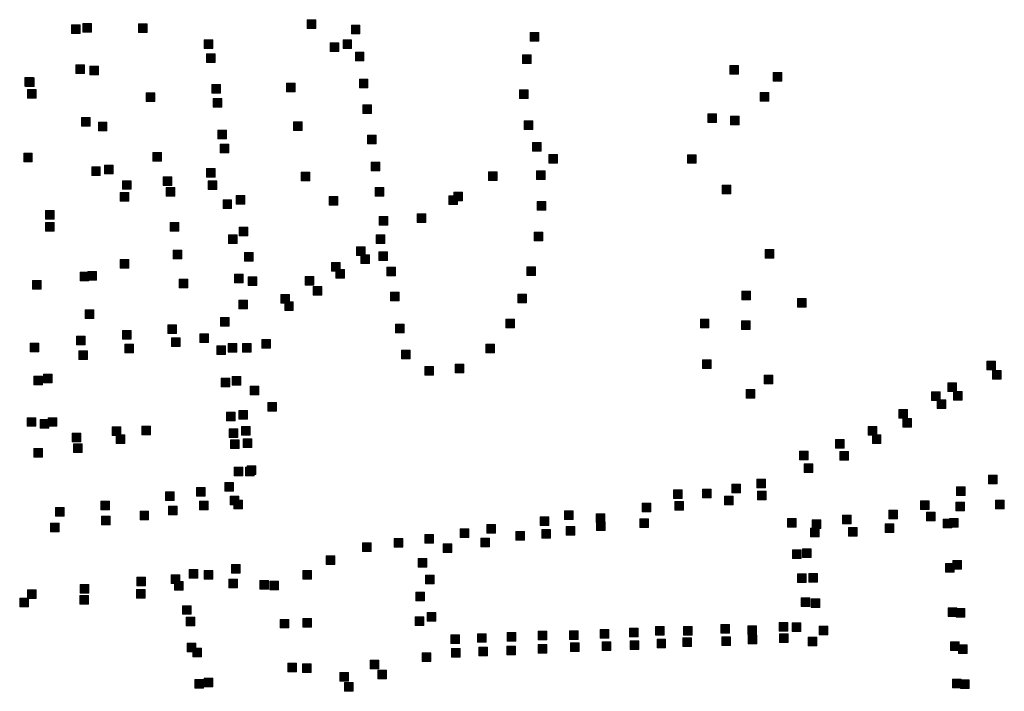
# Model space of a CAD drawing. Extents: x 97504 to 106860, y 464309 to 471560.
# Tile 29 of 53: x 103206 to 103661, y 468646 to 468957. Entities that reach past the tile are written whole.
import ezdxf

# ---------------------------------------------------------------- set-up
doc = ezdxf.new("R2010")
doc.units = 0
doc.layers.add('140 KOLKEN', color=44, linetype='Continuous', lineweight=20, true_color=0xc04000)

msp = doc.modelspace()

# ---------------------------------------------------------------- hatches: boundary and pattern name
at = {"layer": '140 KOLKEN', "true_color": 0xc04000}
for points in [[(103339.09, 468952.66), (103339.09, 468956.66), (103343.09, 468956.66), (103343.09, 468952.66)], [(103230.19, 468950.22), (103230.19, 468954.22), (103234.19, 468954.22), (103234.19, 468950.22)], [(103235.39, 468950.94), (103235.39, 468954.94), (103239.39, 468954.94), (103239.39, 468950.94)], [(103261.06, 468950.68), (103261.06, 468954.68), (103265.06, 468954.68), (103265.06, 468950.68)], [(103359.46, 468950.09), (103359.46, 468954.09), (103363.46, 468954.09), (103363.46, 468950.09)], [(103291.51, 468943.35), (103291.51, 468947.35), (103295.51, 468947.35), (103295.51, 468943.35)], [(103355.61, 468943.3), (103355.61, 468947.3), (103359.61, 468947.3), (103359.61, 468943.3)], [(103442.07, 468946.67), (103442.07, 468950.67), (103446.07, 468950.67), (103446.07, 468946.67)], [(103349.74, 468942.01), (103349.74, 468946.01), (103353.74, 468946.01), (103353.74, 468942.01)], [(103361.31, 468937.72), (103361.31, 468941.72), (103365.31, 468941.72), (103365.31, 468937.72)], [(103292.53, 468936.88), (103292.53, 468940.88), (103296.53, 468940.88), (103296.53, 468936.88)], [(103438.48, 468936.36), (103438.48, 468940.36), (103442.48, 468940.36), (103442.48, 468936.36)], [(103232.12, 468931.84), (103232.12, 468935.84), (103236.12, 468935.84), (103236.12, 468931.84)], [(103238.6, 468931.21), (103238.6, 468935.21), (103242.6, 468935.21), (103242.6, 468931.21)], [(103534.3, 468931.57), (103534.3, 468935.57), (103538.3, 468935.57), (103538.3, 468931.57)], [(103208.6, 468925.94), (103208.6, 468929.94), (103212.6, 468929.94), (103212.6, 468925.94)], [(103208.94, 468925.81), (103208.94, 468929.81), (103212.94, 468929.81), (103212.94, 468925.81)], [(103363.16, 468925.13), (103363.16, 468929.13), (103367.16, 468929.13), (103367.16, 468925.13)], [(103554.35, 468928.2), (103554.35, 468932.2), (103558.35, 468932.2), (103558.35, 468928.2)], [(103209.88, 468920.49), (103209.88, 468924.49), (103213.88, 468924.49), (103213.88, 468920.49)], [(103294.98, 468922.72), (103294.98, 468926.72), (103298.98, 468926.72), (103298.98, 468922.72)], [(103329.46, 468923.33), (103329.46, 468927.33), (103333.46, 468927.33), (103333.46, 468923.33)], [(103437.21, 468920.24), (103437.21, 468924.24), (103441.21, 468924.24), (103441.21, 468920.24)], [(103264.71, 468918.81), (103264.71, 468922.81), (103268.71, 468922.81), (103268.71, 468918.81)], [(103295.6, 468916.27), (103295.6, 468920.27), (103299.6, 468920.27), (103299.6, 468916.27)], [(103548.4, 468919.06), (103548.4, 468923.06), (103552.4, 468923.06), (103552.4, 468919.06)], [(103364.75, 468913.32), (103364.75, 468917.32), (103368.75, 468917.32), (103368.75, 468913.32)], [(103234.73, 468907.55), (103234.73, 468911.55), (103238.73, 468911.55), (103238.73, 468907.55)], [(103439.39, 468905.98), (103439.39, 468909.98), (103443.39, 468909.98), (103443.39, 468905.98)], [(103524.17, 468909.14), (103524.17, 468913.14), (103528.17, 468913.14), (103528.17, 468909.14)], [(103534.7, 468908.14), (103534.7, 468912.14), (103538.7, 468912.14), (103538.7, 468908.14)], [(103242.57, 468905.36), (103242.57, 468909.36), (103246.57, 468909.36), (103246.57, 468905.36)], [(103297.84, 468901.66), (103297.84, 468905.66), (103301.84, 468905.66), (103301.84, 468901.66)], [(103332.79, 468905.47), (103332.79, 468909.47), (103336.79, 468909.47), (103336.79, 468905.47)], [(103366.93, 468899.39), (103366.93, 468903.39), (103370.93, 468903.39), (103370.93, 468899.39)], [(103298.8, 468895.2), (103298.8, 468899.2), (103302.8, 468899.2), (103302.8, 468895.2)], [(103443.18, 468895.92), (103443.18, 468899.92), (103447.18, 468899.92), (103447.18, 468895.92)], [(103208.07, 468891.03), (103208.07, 468895.03), (103212.07, 468895.03), (103212.07, 468891.03)], [(103267.76, 468891.34), (103267.76, 468895.34), (103271.76, 468895.34), (103271.76, 468891.34)], [(103450.75, 468890.47), (103450.75, 468894.47), (103454.75, 468894.47), (103454.75, 468890.47)], [(103514.82, 468890.32), (103514.82, 468894.32), (103518.82, 468894.32), (103518.82, 468890.32)], [(103239.49, 468884.69), (103239.49, 468888.69), (103243.49, 468888.69), (103243.49, 468884.69)], [(103245.37, 468885.52), (103245.37, 468889.52), (103249.37, 468889.52), (103249.37, 468885.52)], [(103292.53, 468883.92), (103292.53, 468887.92), (103296.53, 468887.92), (103296.53, 468883.92)], [(103368.57, 468886.8), (103368.57, 468890.8), (103372.57, 468890.8), (103372.57, 468886.8)], [(103272.46, 468880.01), (103272.46, 468884.01), (103276.46, 468884.01), (103276.46, 468880.01)], [(103336.32, 468882.21), (103336.32, 468886.21), (103340.32, 468886.21), (103340.32, 468882.21)], [(103422.91, 468882.42), (103422.91, 468886.42), (103426.91, 468886.42), (103426.91, 468882.42)], [(103445.03, 468882.78), (103445.03, 468886.78), (103449.03, 468886.78), (103449.03, 468882.78)], [(103253.77, 468878.31), (103253.77, 468882.31), (103257.77, 468882.31), (103257.77, 468878.31)], [(103273.91, 468875.1), (103273.91, 468879.1), (103277.91, 468879.1), (103277.91, 468875.1)], [(103293.36, 468878.23), (103293.36, 468882.23), (103297.36, 468882.23), (103297.36, 468878.23)], [(103370.44, 468875.21), (103370.44, 468879.21), (103374.44, 468879.21), (103374.44, 468875.21)], [(103530.85, 468876.21), (103530.85, 468880.21), (103534.85, 468880.21), (103534.85, 468876.21)], [(103252.69, 468872.87), (103252.69, 468876.87), (103256.69, 468876.87), (103256.69, 468872.87)], [(103300.17, 468869.48), (103300.17, 468873.48), (103304.17, 468873.48), (103304.17, 468869.48)], [(103306.27, 468871.42), (103306.27, 468875.42), (103310.27, 468875.42), (103310.27, 468871.42)], [(103349.19, 468871), (103349.19, 468875), (103353.19, 468875), (103353.19, 468871)], [(103404.57, 468871.26), (103404.57, 468875.26), (103408.57, 468875.26), (103408.57, 468871.26)], [(103406.82, 468872.99), (103406.82, 468876.99), (103410.82, 468876.99), (103410.82, 468872.99)], [(103445.36, 468868.64), (103445.36, 468872.64), (103449.36, 468872.64), (103449.36, 468868.64)], [(103218.15, 468864.56), (103218.15, 468868.56), (103222.15, 468868.56), (103222.15, 468864.56)], [(103372.35, 468861.72), (103372.35, 468865.72), (103376.35, 468865.72), (103376.35, 468861.72)], [(103389.86, 468862.92), (103389.86, 468866.92), (103393.86, 468866.92), (103393.86, 468862.92)], [(103218.15, 468858.93), (103218.15, 468862.93), (103222.15, 468862.93), (103222.15, 468858.93)], [(103275.7, 468858.99), (103275.7, 468862.99), (103279.7, 468862.99), (103279.7, 468858.99)], [(103307.69, 468856.83), (103307.69, 468860.83), (103311.69, 468860.83), (103311.69, 468856.83)], [(103302.67, 468853.32), (103302.67, 468857.32), (103306.67, 468857.32), (103306.67, 468853.32)], [(103370.89, 468853.28), (103370.89, 468857.28), (103374.89, 468857.28), (103374.89, 468853.28)], [(103443.91, 468854.52), (103443.91, 468858.52), (103447.91, 468858.52), (103447.91, 468854.52)], [(103361.81, 468847.7), (103361.81, 468851.7), (103365.81, 468851.7), (103365.81, 468847.7)], [(103277.14, 468846.19), (103277.14, 468850.19), (103281.14, 468850.19), (103281.14, 468846.19)], [(103310.17, 468845.12), (103310.17, 468849.12), (103314.17, 468849.12), (103314.17, 468845.12)], [(103363.89, 468844.01), (103363.89, 468848.01), (103367.89, 468848.01), (103367.89, 468844.01)], [(103372.11, 468845.37), (103372.11, 468849.37), (103376.11, 468849.37), (103376.11, 468845.37)], [(103550.68, 468846.45), (103550.68, 468850.45), (103554.68, 468850.45), (103554.68, 468846.45)], [(103252.61, 468841.94), (103252.61, 468845.94), (103256.61, 468845.94), (103256.61, 468841.94)], [(103350.25, 468840.48), (103350.25, 468844.48), (103354.25, 468844.48), (103354.25, 468840.48)], [(103375.86, 468838.32), (103375.86, 468842.32), (103379.86, 468842.32), (103379.86, 468838.32)], [(103440.54, 468838.54), (103440.54, 468842.54), (103444.54, 468842.54), (103444.54, 468838.54)], [(103234.13, 468836.1), (103234.13, 468840.1), (103238.13, 468840.1), (103238.13, 468836.1)], [(103237.65, 468836.3), (103237.65, 468840.3), (103241.65, 468840.3), (103241.65, 468836.3)], [(103305.49, 468835.16), (103305.49, 468839.16), (103309.49, 468839.16), (103309.49, 468835.16)], [(103311.83, 468833.87), (103311.83, 468837.87), (103315.83, 468837.87), (103315.83, 468833.87)], [(103338.15, 468834.04), (103338.15, 468838.04), (103342.15, 468838.04), (103342.15, 468834.04)], [(103352.27, 468837.23), (103352.27, 468841.23), (103356.27, 468841.23), (103356.27, 468837.23)], [(103212.12, 468832.16), (103212.12, 468836.16), (103216.12, 468836.16), (103216.12, 468832.16)], [(103279.97, 468832.75), (103279.97, 468836.75), (103283.97, 468836.75), (103283.97, 468832.75)], [(103341.89, 468829.37), (103341.89, 468833.37), (103345.89, 468833.37), (103345.89, 468829.37)], [(103326.85, 468825.7), (103326.85, 468829.7), (103330.85, 468829.7), (103330.85, 468825.7)], [(103377.59, 468826.84), (103377.59, 468830.84), (103381.59, 468830.84), (103381.59, 468826.84)], [(103436.37, 468825.9), (103436.37, 468829.9), (103440.37, 468829.9), (103440.37, 468825.9)], [(103539.84, 468827.27), (103539.84, 468831.27), (103543.84, 468831.27), (103543.84, 468827.27)], [(103565.56, 468823.93), (103565.56, 468827.93), (103569.56, 468827.93), (103569.56, 468823.93)], [(103307.41, 468823.12), (103307.41, 468827.12), (103311.41, 468827.12), (103311.41, 468823.12)], [(103328.66, 468822.34), (103328.66, 468826.34), (103332.66, 468826.34), (103332.66, 468822.34)], [(103236.48, 468818.7), (103236.48, 468822.7), (103240.48, 468822.7), (103240.48, 468818.7)], [(103298.99, 468815.09), (103298.99, 468819.09), (103302.99, 468819.09), (103302.99, 468815.09)], [(103274.68, 468811.67), (103274.68, 468815.67), (103278.68, 468815.67), (103278.68, 468811.67)], [(103379.9, 468812.02), (103379.9, 468816.02), (103383.9, 468816.02), (103383.9, 468812.02)], [(103430.78, 468814.38), (103430.78, 468818.38), (103434.78, 468818.38), (103434.78, 468814.38)], [(103520.71, 468814.39), (103520.71, 468818.39), (103524.71, 468818.39), (103524.71, 468814.39)], [(103539.7, 468813.58), (103539.7, 468817.58), (103543.7, 468817.58), (103543.7, 468813.58)], [(103232.45, 468806.43), (103232.45, 468810.43), (103236.45, 468810.43), (103236.45, 468806.43)], [(103253.74, 468809.1), (103253.74, 468813.1), (103257.74, 468813.1), (103257.74, 468809.1)], [(103276.4, 468805.75), (103276.4, 468809.75), (103280.4, 468809.75), (103280.4, 468805.75)], [(103289.47, 468807.51), (103289.47, 468811.51), (103293.47, 468811.51), (103293.47, 468807.51)], [(103211.02, 468803.32), (103211.02, 468807.32), (103215.02, 468807.32), (103215.02, 468803.32)], [(103254.76, 468802.86), (103254.76, 468806.86), (103258.76, 468806.86), (103258.76, 468802.86)], [(103297.35, 468802.08), (103297.35, 468806.08), (103301.35, 468806.08), (103301.35, 468802.08)], [(103302.62, 468803.14), (103302.62, 468807.14), (103306.62, 468807.14), (103306.62, 468803.14)], [(103309.25, 468803.07), (103309.25, 468807.07), (103313.25, 468807.07), (103313.25, 468803.07)], [(103318.09, 468804.98), (103318.09, 468808.98), (103322.09, 468808.98), (103322.09, 468804.98)], [(103421.57, 468802.79), (103421.57, 468806.79), (103425.57, 468806.79), (103425.57, 468802.79)], [(103233.54, 468799.75), (103233.54, 468803.75), (103237.54, 468803.75), (103237.54, 468799.75)], [(103382.57, 468800.08), (103382.57, 468804.08), (103386.57, 468804.08), (103386.57, 468800.08)], [(103393.43, 468792.52), (103393.43, 468796.52), (103397.43, 468796.52), (103397.43, 468792.52)], [(103407.46, 468793.59), (103407.46, 468797.59), (103411.46, 468797.59), (103411.46, 468793.59)], [(103521.76, 468795.54), (103521.76, 468799.54), (103525.76, 468799.54), (103525.76, 468795.54)], [(103653.03, 468794.94), (103653.03, 468798.94), (103657.03, 468798.94), (103657.03, 468794.94)], [(103212.77, 468787.95), (103212.77, 468791.95), (103216.77, 468791.95), (103216.77, 468787.95)], [(103217.29, 468788.9), (103217.29, 468792.9), (103221.29, 468792.9), (103221.29, 468788.9)], [(103304.38, 468787.88), (103304.38, 468791.88), (103308.38, 468791.88), (103308.38, 468787.88)], [(103550.26, 468788.44), (103550.26, 468792.44), (103554.26, 468792.44), (103554.26, 468788.44)], [(103655.72, 468790.57), (103655.72, 468794.57), (103659.72, 468794.57), (103659.72, 468790.57)], [(103299.38, 468787.04), (103299.38, 468791.04), (103303.38, 468791.04), (103303.38, 468787.04)], [(103312.74, 468783.45), (103312.74, 468787.45), (103316.74, 468787.45), (103316.74, 468783.45)], [(103635.09, 468785), (103635.09, 468789), (103639.09, 468789), (103639.09, 468785)], [(103541.85, 468781.79), (103541.85, 468785.79), (103545.85, 468785.79), (103545.85, 468781.79)], [(103627.45, 468780.74), (103627.45, 468784.74), (103631.45, 468784.74), (103631.45, 468780.74)], [(103637.64, 468780.97), (103637.64, 468784.97), (103641.64, 468784.97), (103641.64, 468780.97)], [(103320.93, 468775.91), (103320.93, 468779.91), (103324.93, 468779.91), (103324.93, 468775.91)], [(103630.08, 468777.15), (103630.08, 468781.15), (103634.08, 468781.15), (103634.08, 468777.15)], [(103301.81, 468771.33), (103301.81, 468775.33), (103305.81, 468775.33), (103305.81, 468771.33)], [(103307.43, 468772.16), (103307.43, 468776.16), (103311.43, 468776.16), (103311.43, 468772.16)], [(103612.47, 468772.66), (103612.47, 468776.66), (103616.47, 468776.66), (103616.47, 468772.66)], [(103209.68, 468768.85), (103209.68, 468772.85), (103213.68, 468772.85), (103213.68, 468768.85)], [(103215.64, 468768), (103215.64, 468772), (103219.64, 468772), (103219.64, 468768)], [(103219.34, 468768.85), (103219.34, 468772.85), (103223.34, 468772.85), (103223.34, 468768.85)], [(103262.64, 468764.95), (103262.64, 468768.95), (103266.64, 468768.95), (103266.64, 468764.95)], [(103308.65, 468764.8), (103308.65, 468768.8), (103312.65, 468768.8), (103312.65, 468764.8)], [(103598.24, 468764.8), (103598.24, 468768.8), (103602.24, 468768.8), (103602.24, 468764.8)], [(103614.34, 468768.52), (103614.34, 468772.52), (103618.34, 468772.52), (103618.34, 468768.52)], [(103230.48, 468761.72), (103230.48, 468765.72), (103234.48, 468765.72), (103234.48, 468761.72)], [(103248.9, 468764.65), (103248.9, 468768.65), (103252.9, 468768.65), (103252.9, 468764.65)], [(103250.77, 468760.96), (103250.77, 468764.96), (103254.77, 468764.96), (103254.77, 468760.96)], [(103302.96, 468763.75), (103302.96, 468767.75), (103306.96, 468767.75), (103306.96, 468763.75)], [(103600.18, 468760.88), (103600.18, 468764.88), (103604.18, 468764.88), (103604.18, 468760.88)], [(103231.11, 468756.82), (103231.11, 468760.82), (103235.11, 468760.82), (103235.11, 468756.82)], [(103303.66, 468758.62), (103303.66, 468762.62), (103307.66, 468762.62), (103307.66, 468758.62)], [(103309.48, 468759.12), (103309.48, 468763.12), (103313.48, 468763.12), (103313.48, 468759.12)], [(103583.13, 468758.83), (103583.13, 468762.83), (103587.13, 468762.83), (103587.13, 468758.83)], [(103212.7, 468754.57), (103212.7, 468758.57), (103216.7, 468758.57), (103216.7, 468754.57)], [(103566.46, 468753.44), (103566.46, 468757.44), (103570.46, 468757.44), (103570.46, 468753.44)], [(103585.13, 468753.25), (103585.13, 468757.25), (103589.13, 468757.25), (103589.13, 468753.25)], [(103311.33, 468746.64), (103311.33, 468750.64), (103315.33, 468750.64), (103315.33, 468746.64)], [(103568.66, 468747.52), (103568.66, 468751.52), (103572.66, 468751.52), (103572.66, 468747.52)], [(103305.31, 468745.92), (103305.31, 468749.92), (103309.31, 468749.92), (103309.31, 468745.92)], [(103310.53, 468746.05), (103310.53, 468750.05), (103314.53, 468750.05), (103314.53, 468746.05)], [(103653.85, 468742.3), (103653.85, 468746.3), (103657.85, 468746.3), (103657.85, 468742.3)], [(103300.99, 468738.84), (103300.99, 468742.84), (103304.99, 468742.84), (103304.99, 468738.84)], [(103535.27, 468738.19), (103535.27, 468742.19), (103539.27, 468742.19), (103539.27, 468738.19)], [(103546.78, 468740.52), (103546.78, 468744.52), (103550.78, 468744.52), (103550.78, 468740.52)], [(103273.67, 468734.57), (103273.67, 468738.57), (103277.67, 468738.57), (103277.67, 468734.57)], [(103287.91, 468736.65), (103287.91, 468740.65), (103291.91, 468740.65), (103291.91, 468736.65)], [(103508.38, 468735.46), (103508.38, 468739.46), (103512.38, 468739.46), (103512.38, 468735.46)], [(103521.78, 468735.77), (103521.78, 468739.77), (103525.78, 468739.77), (103525.78, 468735.77)], [(103547.06, 468734.95), (103547.06, 468738.95), (103551.06, 468738.95), (103551.06, 468734.95)], [(103639.1, 468736.89), (103639.1, 468740.89), (103643.1, 468740.89), (103643.1, 468736.89)], [(103243.68, 468730.32), (103243.68, 468734.32), (103247.68, 468734.32), (103247.68, 468730.32)], [(103289.35, 468730.29), (103289.35, 468734.29), (103293.35, 468734.29), (103293.35, 468730.29)], [(103303.46, 468732.59), (103303.46, 468736.59), (103307.46, 468736.59), (103307.46, 468732.59)], [(103305.23, 468730.72), (103305.23, 468734.72), (103309.23, 468734.72), (103309.23, 468730.72)], [(103493.82, 468729.38), (103493.82, 468733.38), (103497.82, 468733.38), (103497.82, 468729.38)], [(103509, 468730.12), (103509, 468734.12), (103513, 468734.12), (103513, 468730.12)], [(103531.86, 468732.66), (103531.86, 468736.66), (103535.86, 468736.66), (103535.86, 468732.66)], [(103622.42, 468730.5), (103622.42, 468734.5), (103626.42, 468734.5), (103626.42, 468730.5)], [(103638.82, 468729.88), (103638.82, 468733.88), (103642.82, 468733.88), (103642.82, 468729.88)], [(103657.15, 468730.69), (103657.15, 468734.69), (103661.15, 468734.69), (103661.15, 468730.69)], [(103222.8, 468727.42), (103222.8, 468731.42), (103226.8, 468731.42), (103226.8, 468727.42)], [(103261.82, 468725.68), (103261.82, 468729.68), (103265.82, 468729.68), (103265.82, 468725.68)], [(103275.04, 468727.99), (103275.04, 468731.99), (103279.04, 468731.99), (103279.04, 468727.99)], [(103457.89, 468725.86), (103457.89, 468729.86), (103461.89, 468729.86), (103461.89, 468725.86)], [(103472.57, 468724.38), (103472.57, 468728.38), (103476.57, 468728.38), (103476.57, 468724.38)], [(103607.82, 468726.2), (103607.82, 468730.2), (103611.82, 468730.2), (103611.82, 468726.2)], [(103625.24, 468725.24), (103625.24, 468729.24), (103629.24, 468729.24), (103629.24, 468725.24)], [(103220.54, 468720.1), (103220.54, 468724.1), (103224.54, 468724.1), (103224.54, 468720.1)], [(103244.02, 468723.42), (103244.02, 468727.42), (103248.02, 468727.42), (103248.02, 468723.42)], [(103422, 468719.56), (103422, 468723.56), (103426, 468723.56), (103426, 468719.56)], [(103446.72, 468723.09), (103446.72, 468727.09), (103450.72, 468727.09), (103450.72, 468723.09)], [(103472.74, 468720.81), (103472.74, 468724.81), (103476.74, 468724.81), (103476.74, 468720.81)], [(103492.72, 468722.16), (103492.72, 468726.16), (103496.72, 468726.16), (103496.72, 468722.16)], [(103561.01, 468722.23), (103561.01, 468726.23), (103565.01, 468726.23), (103565.01, 468722.23)], [(103572.43, 468721.67), (103572.43, 468725.67), (103576.43, 468725.67), (103576.43, 468721.67)], [(103586.46, 468723.75), (103586.46, 468727.75), (103590.46, 468727.75), (103590.46, 468723.75)], [(103606.18, 468719.87), (103606.18, 468723.87), (103610.18, 468723.87), (103610.18, 468719.87)], [(103632.93, 468722.04), (103632.93, 468726.04), (103636.93, 468726.04), (103636.93, 468722.04)], [(103635.87, 468722.24), (103635.87, 468726.24), (103639.87, 468726.24), (103639.87, 468722.24)], [(103393.38, 468714.85), (103393.38, 468718.85), (103397.38, 468718.85), (103397.38, 468714.85)], [(103409.74, 468717.46), (103409.74, 468721.46), (103413.74, 468721.46), (103413.74, 468717.46)], [(103435.51, 468716.3), (103435.51, 468720.3), (103439.51, 468720.3), (103439.51, 468716.3)], [(103447.55, 468717.18), (103447.55, 468721.18), (103451.55, 468721.18), (103451.55, 468717.18)], [(103458.7, 468718.62), (103458.7, 468722.62), (103462.7, 468722.62), (103462.7, 468718.62)], [(103571.56, 468717.78), (103571.56, 468721.78), (103575.56, 468721.78), (103575.56, 468717.78)], [(103589.21, 468718.05), (103589.21, 468722.05), (103593.21, 468722.05), (103593.21, 468718.05)], [(103364.58, 468711.1), (103364.58, 468715.1), (103368.58, 468715.1), (103368.58, 468711.1)], [(103379.26, 468713.02), (103379.26, 468717.02), (103383.26, 468717.02), (103383.26, 468713.02)], [(103401.88, 468710.53), (103401.88, 468714.53), (103405.88, 468714.53), (103405.88, 468710.53)], [(103419.27, 468713.25), (103419.27, 468717.25), (103423.27, 468717.25), (103423.27, 468713.25)], [(103563.33, 468707.85), (103563.33, 468711.85), (103567.33, 468711.85), (103567.33, 468707.85)], [(103567.98, 468708.25), (103567.98, 468712.25), (103571.98, 468712.25), (103571.98, 468708.25)], [(103347.77, 468705.03), (103347.77, 468709.03), (103351.77, 468709.03), (103351.77, 468705.03)], [(103390.32, 468703.76), (103390.32, 468707.76), (103394.32, 468707.76), (103394.32, 468703.76)], [(103633.95, 468701.56), (103633.95, 468705.56), (103637.95, 468705.56), (103637.95, 468701.56)], [(103637.31, 468702.86), (103637.31, 468706.86), (103641.31, 468706.86), (103641.31, 468702.86)], [(103284.58, 468698.74), (103284.58, 468702.74), (103288.58, 468702.74), (103288.58, 468698.74)], [(103291.48, 468698.33), (103291.48, 468702.33), (103295.48, 468702.33), (103295.48, 468698.33)], [(103304.17, 468701), (103304.17, 468705), (103308.17, 468705), (103308.17, 468701)], [(103337.08, 468698.3), (103337.08, 468702.3), (103341.08, 468702.3), (103341.08, 468698.3)], [(103565.67, 468696.7), (103565.67, 468700.7), (103569.67, 468700.7), (103569.67, 468696.7)], [(103570.87, 468696.87), (103570.87, 468700.87), (103574.87, 468700.87), (103574.87, 468696.87)], [(103260.41, 468695.21), (103260.41, 468699.21), (103264.41, 468699.21), (103264.41, 468695.21)], [(103276.28, 468696.26), (103276.28, 468700.26), (103280.28, 468700.26), (103280.28, 468696.26)], [(103277.69, 468693.24), (103277.69, 468697.24), (103281.69, 468697.24), (103281.69, 468693.24)], [(103302.86, 468694.32), (103302.86, 468698.32), (103306.86, 468698.32), (103306.86, 468694.32)], [(103317.22, 468693.57), (103317.22, 468697.57), (103321.22, 468697.57), (103321.22, 468693.57)], [(103321.85, 468693.34), (103321.85, 468697.34), (103325.85, 468697.34), (103325.85, 468693.34)], [(103393.73, 468696.04), (103393.73, 468700.04), (103397.73, 468700.04), (103397.73, 468696.04)], [(103209.86, 468689.28), (103209.86, 468693.28), (103213.86, 468693.28), (103213.86, 468689.28)], [(103234.19, 468691.81), (103234.19, 468695.81), (103238.19, 468695.81), (103238.19, 468691.81)], [(103260.21, 468689.42), (103260.21, 468693.42), (103264.21, 468693.42), (103264.21, 468689.42)], [(103389.21, 468688.3), (103389.21, 468692.3), (103393.21, 468692.3), (103393.21, 468688.3)], [(103206.23, 468685.42), (103206.23, 468689.42), (103210.23, 468689.42), (103210.23, 468685.42)], [(103234.01, 468686.67), (103234.01, 468690.67), (103238.01, 468690.67), (103238.01, 468686.67)], [(103567.27, 468685.67), (103567.27, 468689.67), (103571.27, 468689.67), (103571.27, 468685.67)], [(103571.98, 468685.18), (103571.98, 468689.18), (103575.98, 468689.18), (103575.98, 468685.18)], [(103281.42, 468682.02), (103281.42, 468686.02), (103285.42, 468686.02), (103285.42, 468682.02)], [(103394.44, 468678.79), (103394.44, 468682.79), (103398.44, 468682.79), (103398.44, 468678.79)], [(103635.24, 468681.07), (103635.24, 468685.07), (103639.24, 468685.07), (103639.24, 468681.07)], [(103638.93, 468680.7), (103638.93, 468684.7), (103642.93, 468684.7), (103642.93, 468680.7)], [(103283.12, 468676.72), (103283.12, 468680.72), (103287.12, 468680.72), (103287.12, 468676.72)], [(103326.52, 468675.71), (103326.52, 468679.71), (103330.52, 468679.71), (103330.52, 468675.71)], [(103337.12, 468676.16), (103337.12, 468680.16), (103341.12, 468680.16), (103341.12, 468676.16)], [(103389.02, 468676.84), (103389.02, 468680.84), (103393.02, 468680.84), (103393.02, 468676.84)], [(103557.17, 468674.2), (103557.17, 468678.2), (103561.17, 468678.2), (103561.17, 468674.2)], [(103563.08, 468674.04), (103563.08, 468678.04), (103567.08, 468678.04), (103567.08, 468674.04)], [(103431.4, 468669.61), (103431.4, 468673.61), (103435.4, 468673.61), (103435.4, 468669.61)], [(103445.83, 468670.24), (103445.83, 468674.24), (103449.83, 468674.24), (103449.83, 468670.24)], [(103460.19, 468670.43), (103460.19, 468674.43), (103464.19, 468674.43), (103464.19, 468670.43)], [(103474.48, 468670.95), (103474.48, 468674.95), (103478.48, 468674.95), (103478.48, 468670.95)], [(103487.96, 468671.7), (103487.96, 468675.7), (103491.96, 468675.7), (103491.96, 468671.7)], [(103500.06, 468672.46), (103500.06, 468676.46), (103504.06, 468676.46), (103504.06, 468672.46)], [(103512.98, 468672.44), (103512.98, 468676.44), (103516.98, 468676.44), (103516.98, 468672.44)], [(103530.15, 468673.26), (103530.15, 468677.26), (103534.15, 468677.26), (103534.15, 468673.26)], [(103542.59, 468672.69), (103542.59, 468676.69), (103546.59, 468676.69), (103546.59, 468672.69)], [(103575.68, 468672.57), (103575.68, 468676.57), (103579.68, 468676.57), (103579.68, 468672.57)], [(103405.48, 468668.55), (103405.48, 468672.55), (103409.48, 468672.55), (103409.48, 468668.55)], [(103417.79, 468669.09), (103417.79, 468673.09), (103421.79, 468673.09), (103421.79, 468669.09)], [(103460.68, 468664.86), (103460.68, 468668.86), (103464.68, 468668.86), (103464.68, 468664.86)], [(103475.31, 468665.37), (103475.31, 468669.37), (103479.31, 468669.37), (103479.31, 468665.37)], [(103488.24, 468665.8), (103488.24, 468669.8), (103492.24, 468669.8), (103492.24, 468665.8)], [(103500.69, 468666.56), (103500.69, 468670.56), (103504.69, 468670.56), (103504.69, 468666.56)], [(103512.65, 468667.1), (103512.65, 468671.1), (103516.65, 468671.1), (103516.65, 468667.1)], [(103530.57, 468667.58), (103530.57, 468671.58), (103534.57, 468671.58), (103534.57, 468667.58)], [(103542.88, 468668.34), (103542.88, 468672.34), (103546.88, 468672.34), (103546.88, 468668.34)], [(103557.32, 468668.97), (103557.32, 468672.97), (103561.32, 468672.97), (103561.32, 468668.97)], [(103570.5, 468667.5), (103570.5, 468671.5), (103574.5, 468671.5), (103574.5, 468667.5)], [(103636.24, 468665.26), (103636.24, 468669.26), (103640.24, 468669.26), (103640.24, 468665.26)], [(103283.61, 468664.67), (103283.61, 468668.67), (103287.61, 468668.67), (103287.61, 468664.67)], [(103286.18, 468662.45), (103286.18, 468666.45), (103290.18, 468666.45), (103290.18, 468662.45)], [(103392.19, 468660.23), (103392.19, 468664.23), (103396.19, 468664.23), (103396.19, 468660.23)], [(103405.68, 468662.2), (103405.68, 468666.2), (103409.68, 468666.2), (103409.68, 468662.2)], [(103418.4, 468662.85), (103418.4, 468666.85), (103422.4, 468666.85), (103422.4, 468662.85)], [(103431.26, 468663.38), (103431.26, 468667.38), (103435.26, 468667.38), (103435.26, 468663.38)], [(103445.76, 468664.12), (103445.76, 468668.12), (103449.76, 468668.12), (103449.76, 468664.12)], [(103639.99, 468664), (103639.99, 468668), (103643.99, 468668), (103643.99, 468664)], [(103368.16, 468656.92), (103368.16, 468660.92), (103372.16, 468660.92), (103372.16, 468656.92)], [(103330.14, 468655.42), (103330.14, 468659.42), (103334.14, 468659.42), (103334.14, 468655.42)], [(103336.97, 468655.13), (103336.97, 468659.13), (103340.97, 468659.13), (103340.97, 468655.13)], [(103354.09, 468651.17), (103354.09, 468655.17), (103358.09, 468655.17), (103358.09, 468651.17)], [(103371.74, 468652.21), (103371.74, 468656.21), (103375.74, 468656.21), (103375.74, 468652.21)], [(103287.09, 468647.98), (103287.09, 468651.98), (103291.09, 468651.98), (103291.09, 468647.98)], [(103291.44, 468648.59), (103291.44, 468652.59), (103295.44, 468652.59), (103295.44, 468648.59)], [(103637.29, 468648.12), (103637.29, 468652.12), (103641.29, 468652.12), (103641.29, 468648.12)], [(103640.84, 468647.74), (103640.84, 468651.74), (103644.84, 468651.74), (103644.84, 468647.74)], [(103356.3, 468646.47), (103356.3, 468650.47), (103360.3, 468650.47), (103360.3, 468646.47)]]:
    msp.add_hatch(color=44, dxfattribs=at).paths.add_polyline_path(points)

# ---------------------------------------------------------------- linework, layer by layer
at = {"layer": '140 KOLKEN', "color": 11, "true_color": 0xff8080}
for points in [[(103339.09, 468952.66), (103339.09, 468956.66), (103343.09, 468956.66), (103343.09, 468952.66)], [(103230.19, 468950.22), (103230.19, 468954.22), (103234.19, 468954.22), (103234.19, 468950.22)], [(103235.39, 468950.94), (103235.39, 468954.94), (103239.39, 468954.94), (103239.39, 468950.94)], [(103261.06, 468950.68), (103261.06, 468954.68), (103265.06, 468954.68), (103265.06, 468950.68)], [(103359.46, 468950.09), (103359.46, 468954.09), (103363.46, 468954.09), (103363.46, 468950.09)], [(103291.51, 468943.35), (103291.51, 468947.35), (103295.51, 468947.35), (103295.51, 468943.35)], [(103355.61, 468943.3), (103355.61, 468947.3), (103359.61, 468947.3), (103359.61, 468943.3)], [(103442.07, 468946.67), (103442.07, 468950.67), (103446.07, 468950.67), (103446.07, 468946.67)], [(103349.74, 468942.01), (103349.74, 468946.01), (103353.74, 468946.01), (103353.74, 468942.01)], [(103361.31, 468937.72), (103361.31, 468941.72), (103365.31, 468941.72), (103365.31, 468937.72)], [(103292.53, 468936.88), (103292.53, 468940.88), (103296.53, 468940.88), (103296.53, 468936.88)], [(103438.48, 468936.36), (103438.48, 468940.36), (103442.48, 468940.36), (103442.48, 468936.36)], [(103232.12, 468931.84), (103232.12, 468935.84), (103236.12, 468935.84), (103236.12, 468931.84)], [(103238.6, 468931.21), (103238.6, 468935.21), (103242.6, 468935.21), (103242.6, 468931.21)], [(103534.3, 468931.57), (103534.3, 468935.57), (103538.3, 468935.57), (103538.3, 468931.57)], [(103208.6, 468925.94), (103208.6, 468929.94), (103212.6, 468929.94), (103212.6, 468925.94)], [(103208.94, 468925.81), (103208.94, 468929.81), (103212.94, 468929.81), (103212.94, 468925.81)], [(103363.16, 468925.13), (103363.16, 468929.13), (103367.16, 468929.13), (103367.16, 468925.13)], [(103554.35, 468928.2), (103554.35, 468932.2), (103558.35, 468932.2), (103558.35, 468928.2)], [(103209.88, 468920.49), (103209.88, 468924.49), (103213.88, 468924.49), (103213.88, 468920.49)], [(103294.98, 468922.72), (103294.98, 468926.72), (103298.98, 468926.72), (103298.98, 468922.72)], [(103329.46, 468923.33), (103329.46, 468927.33), (103333.46, 468927.33), (103333.46, 468923.33)], [(103437.21, 468920.24), (103437.21, 468924.24), (103441.21, 468924.24), (103441.21, 468920.24)], [(103264.71, 468918.81), (103264.71, 468922.81), (103268.71, 468922.81), (103268.71, 468918.81)], [(103295.6, 468916.27), (103295.6, 468920.27), (103299.6, 468920.27), (103299.6, 468916.27)], [(103548.4, 468919.06), (103548.4, 468923.06), (103552.4, 468923.06), (103552.4, 468919.06)], [(103364.75, 468913.32), (103364.75, 468917.32), (103368.75, 468917.32), (103368.75, 468913.32)], [(103234.73, 468907.55), (103234.73, 468911.55), (103238.73, 468911.55), (103238.73, 468907.55)], [(103439.39, 468905.98), (103439.39, 468909.98), (103443.39, 468909.98), (103443.39, 468905.98)], [(103524.17, 468909.14), (103524.17, 468913.14), (103528.17, 468913.14), (103528.17, 468909.14)], [(103534.7, 468908.14), (103534.7, 468912.14), (103538.7, 468912.14), (103538.7, 468908.14)], [(103242.57, 468905.36), (103242.57, 468909.36), (103246.57, 468909.36), (103246.57, 468905.36)], [(103297.84, 468901.66), (103297.84, 468905.66), (103301.84, 468905.66), (103301.84, 468901.66)], [(103332.79, 468905.47), (103332.79, 468909.47), (103336.79, 468909.47), (103336.79, 468905.47)], [(103366.93, 468899.39), (103366.93, 468903.39), (103370.93, 468903.39), (103370.93, 468899.39)], [(103298.8, 468895.2), (103298.8, 468899.2), (103302.8, 468899.2), (103302.8, 468895.2)], [(103443.18, 468895.92), (103443.18, 468899.92), (103447.18, 468899.92), (103447.18, 468895.92)], [(103208.07, 468891.03), (103208.07, 468895.03), (103212.07, 468895.03), (103212.07, 468891.03)], [(103267.76, 468891.34), (103267.76, 468895.34), (103271.76, 468895.34), (103271.76, 468891.34)], [(103450.75, 468890.47), (103450.75, 468894.47), (103454.75, 468894.47), (103454.75, 468890.47)], [(103514.82, 468890.32), (103514.82, 468894.32), (103518.82, 468894.32), (103518.82, 468890.32)], [(103239.49, 468884.69), (103239.49, 468888.69), (103243.49, 468888.69), (103243.49, 468884.69)], [(103245.37, 468885.52), (103245.37, 468889.52), (103249.37, 468889.52), (103249.37, 468885.52)], [(103292.53, 468883.92), (103292.53, 468887.92), (103296.53, 468887.92), (103296.53, 468883.92)], [(103368.57, 468886.8), (103368.57, 468890.8), (103372.57, 468890.8), (103372.57, 468886.8)], [(103272.46, 468880.01), (103272.46, 468884.01), (103276.46, 468884.01), (103276.46, 468880.01)], [(103336.32, 468882.21), (103336.32, 468886.21), (103340.32, 468886.21), (103340.32, 468882.21)], [(103422.91, 468882.42), (103422.91, 468886.42), (103426.91, 468886.42), (103426.91, 468882.42)], [(103445.03, 468882.78), (103445.03, 468886.78), (103449.03, 468886.78), (103449.03, 468882.78)], [(103253.77, 468878.31), (103253.77, 468882.31), (103257.77, 468882.31), (103257.77, 468878.31)], [(103273.91, 468875.1), (103273.91, 468879.1), (103277.91, 468879.1), (103277.91, 468875.1)], [(103293.36, 468878.23), (103293.36, 468882.23), (103297.36, 468882.23), (103297.36, 468878.23)], [(103370.44, 468875.21), (103370.44, 468879.21), (103374.44, 468879.21), (103374.44, 468875.21)], [(103530.85, 468876.21), (103530.85, 468880.21), (103534.85, 468880.21), (103534.85, 468876.21)], [(103252.69, 468872.87), (103252.69, 468876.87), (103256.69, 468876.87), (103256.69, 468872.87)], [(103300.17, 468869.48), (103300.17, 468873.48), (103304.17, 468873.48), (103304.17, 468869.48)], [(103306.27, 468871.42), (103306.27, 468875.42), (103310.27, 468875.42), (103310.27, 468871.42)], [(103349.19, 468871), (103349.19, 468875), (103353.19, 468875), (103353.19, 468871)], [(103404.57, 468871.26), (103404.57, 468875.26), (103408.57, 468875.26), (103408.57, 468871.26)], [(103406.82, 468872.99), (103406.82, 468876.99), (103410.82, 468876.99), (103410.82, 468872.99)], [(103445.36, 468868.64), (103445.36, 468872.64), (103449.36, 468872.64), (103449.36, 468868.64)], [(103218.15, 468864.56), (103218.15, 468868.56), (103222.15, 468868.56), (103222.15, 468864.56)], [(103372.35, 468861.72), (103372.35, 468865.72), (103376.35, 468865.72), (103376.35, 468861.72)], [(103389.86, 468862.92), (103389.86, 468866.92), (103393.86, 468866.92), (103393.86, 468862.92)], [(103218.15, 468858.93), (103218.15, 468862.93), (103222.15, 468862.93), (103222.15, 468858.93)], [(103275.7, 468858.99), (103275.7, 468862.99), (103279.7, 468862.99), (103279.7, 468858.99)], [(103307.69, 468856.83), (103307.69, 468860.83), (103311.69, 468860.83), (103311.69, 468856.83)], [(103302.67, 468853.32), (103302.67, 468857.32), (103306.67, 468857.32), (103306.67, 468853.32)], [(103370.89, 468853.28), (103370.89, 468857.28), (103374.89, 468857.28), (103374.89, 468853.28)], [(103443.91, 468854.52), (103443.91, 468858.52), (103447.91, 468858.52), (103447.91, 468854.52)], [(103361.81, 468847.7), (103361.81, 468851.7), (103365.81, 468851.7), (103365.81, 468847.7)], [(103277.14, 468846.19), (103277.14, 468850.19), (103281.14, 468850.19), (103281.14, 468846.19)], [(103310.17, 468845.12), (103310.17, 468849.12), (103314.17, 468849.12), (103314.17, 468845.12)], [(103363.89, 468844.01), (103363.89, 468848.01), (103367.89, 468848.01), (103367.89, 468844.01)], [(103372.11, 468845.37), (103372.11, 468849.37), (103376.11, 468849.37), (103376.11, 468845.37)], [(103550.68, 468846.45), (103550.68, 468850.45), (103554.68, 468850.45), (103554.68, 468846.45)], [(103252.61, 468841.94), (103252.61, 468845.94), (103256.61, 468845.94), (103256.61, 468841.94)], [(103350.25, 468840.48), (103350.25, 468844.48), (103354.25, 468844.48), (103354.25, 468840.48)], [(103375.86, 468838.32), (103375.86, 468842.32), (103379.86, 468842.32), (103379.86, 468838.32)], [(103440.54, 468838.54), (103440.54, 468842.54), (103444.54, 468842.54), (103444.54, 468838.54)], [(103234.13, 468836.1), (103234.13, 468840.1), (103238.13, 468840.1), (103238.13, 468836.1)], [(103237.65, 468836.3), (103237.65, 468840.3), (103241.65, 468840.3), (103241.65, 468836.3)], [(103305.49, 468835.16), (103305.49, 468839.16), (103309.49, 468839.16), (103309.49, 468835.16)], [(103311.83, 468833.87), (103311.83, 468837.87), (103315.83, 468837.87), (103315.83, 468833.87)], [(103338.15, 468834.04), (103338.15, 468838.04), (103342.15, 468838.04), (103342.15, 468834.04)], [(103352.27, 468837.23), (103352.27, 468841.23), (103356.27, 468841.23), (103356.27, 468837.23)], [(103212.12, 468832.16), (103212.12, 468836.16), (103216.12, 468836.16), (103216.12, 468832.16)], [(103279.97, 468832.75), (103279.97, 468836.75), (103283.97, 468836.75), (103283.97, 468832.75)], [(103341.89, 468829.37), (103341.89, 468833.37), (103345.89, 468833.37), (103345.89, 468829.37)], [(103326.85, 468825.7), (103326.85, 468829.7), (103330.85, 468829.7), (103330.85, 468825.7)], [(103377.59, 468826.84), (103377.59, 468830.84), (103381.59, 468830.84), (103381.59, 468826.84)], [(103436.37, 468825.9), (103436.37, 468829.9), (103440.37, 468829.9), (103440.37, 468825.9)], [(103539.84, 468827.27), (103539.84, 468831.27), (103543.84, 468831.27), (103543.84, 468827.27)], [(103565.56, 468823.93), (103565.56, 468827.93), (103569.56, 468827.93), (103569.56, 468823.93)], [(103307.41, 468823.12), (103307.41, 468827.12), (103311.41, 468827.12), (103311.41, 468823.12)], [(103328.66, 468822.34), (103328.66, 468826.34), (103332.66, 468826.34), (103332.66, 468822.34)], [(103236.48, 468818.7), (103236.48, 468822.7), (103240.48, 468822.7), (103240.48, 468818.7)], [(103298.99, 468815.09), (103298.99, 468819.09), (103302.99, 468819.09), (103302.99, 468815.09)], [(103274.68, 468811.67), (103274.68, 468815.67), (103278.68, 468815.67), (103278.68, 468811.67)], [(103379.9, 468812.02), (103379.9, 468816.02), (103383.9, 468816.02), (103383.9, 468812.02)], [(103430.78, 468814.38), (103430.78, 468818.38), (103434.78, 468818.38), (103434.78, 468814.38)], [(103520.71, 468814.39), (103520.71, 468818.39), (103524.71, 468818.39), (103524.71, 468814.39)], [(103539.7, 468813.58), (103539.7, 468817.58), (103543.7, 468817.58), (103543.7, 468813.58)], [(103232.45, 468806.43), (103232.45, 468810.43), (103236.45, 468810.43), (103236.45, 468806.43)], [(103253.74, 468809.1), (103253.74, 468813.1), (103257.74, 468813.1), (103257.74, 468809.1)], [(103276.4, 468805.75), (103276.4, 468809.75), (103280.4, 468809.75), (103280.4, 468805.75)], [(103289.47, 468807.51), (103289.47, 468811.51), (103293.47, 468811.51), (103293.47, 468807.51)], [(103211.02, 468803.32), (103211.02, 468807.32), (103215.02, 468807.32), (103215.02, 468803.32)], [(103254.76, 468802.86), (103254.76, 468806.86), (103258.76, 468806.86), (103258.76, 468802.86)], [(103297.35, 468802.08), (103297.35, 468806.08), (103301.35, 468806.08), (103301.35, 468802.08)], [(103302.62, 468803.14), (103302.62, 468807.14), (103306.62, 468807.14), (103306.62, 468803.14)], [(103309.25, 468803.07), (103309.25, 468807.07), (103313.25, 468807.07), (103313.25, 468803.07)], [(103318.09, 468804.98), (103318.09, 468808.98), (103322.09, 468808.98), (103322.09, 468804.98)], [(103421.57, 468802.79), (103421.57, 468806.79), (103425.57, 468806.79), (103425.57, 468802.79)], [(103233.54, 468799.75), (103233.54, 468803.75), (103237.54, 468803.75), (103237.54, 468799.75)], [(103382.57, 468800.08), (103382.57, 468804.08), (103386.57, 468804.08), (103386.57, 468800.08)], [(103393.43, 468792.52), (103393.43, 468796.52), (103397.43, 468796.52), (103397.43, 468792.52)], [(103407.46, 468793.59), (103407.46, 468797.59), (103411.46, 468797.59), (103411.46, 468793.59)], [(103521.76, 468795.54), (103521.76, 468799.54), (103525.76, 468799.54), (103525.76, 468795.54)], [(103653.03, 468794.94), (103653.03, 468798.94), (103657.03, 468798.94), (103657.03, 468794.94)], [(103212.77, 468787.95), (103212.77, 468791.95), (103216.77, 468791.95), (103216.77, 468787.95)], [(103217.29, 468788.9), (103217.29, 468792.9), (103221.29, 468792.9), (103221.29, 468788.9)], [(103304.38, 468787.88), (103304.38, 468791.88), (103308.38, 468791.88), (103308.38, 468787.88)], [(103550.26, 468788.44), (103550.26, 468792.44), (103554.26, 468792.44), (103554.26, 468788.44)], [(103655.72, 468790.57), (103655.72, 468794.57), (103659.72, 468794.57), (103659.72, 468790.57)], [(103299.38, 468787.04), (103299.38, 468791.04), (103303.38, 468791.04), (103303.38, 468787.04)], [(103312.74, 468783.45), (103312.74, 468787.45), (103316.74, 468787.45), (103316.74, 468783.45)], [(103635.09, 468785), (103635.09, 468789), (103639.09, 468789), (103639.09, 468785)], [(103541.85, 468781.79), (103541.85, 468785.79), (103545.85, 468785.79), (103545.85, 468781.79)], [(103627.45, 468780.74), (103627.45, 468784.74), (103631.45, 468784.74), (103631.45, 468780.74)], [(103637.64, 468780.97), (103637.64, 468784.97), (103641.64, 468784.97), (103641.64, 468780.97)], [(103320.93, 468775.91), (103320.93, 468779.91), (103324.93, 468779.91), (103324.93, 468775.91)], [(103630.08, 468777.15), (103630.08, 468781.15), (103634.08, 468781.15), (103634.08, 468777.15)], [(103301.81, 468771.33), (103301.81, 468775.33), (103305.81, 468775.33), (103305.81, 468771.33)], [(103307.43, 468772.16), (103307.43, 468776.16), (103311.43, 468776.16), (103311.43, 468772.16)], [(103612.47, 468772.66), (103612.47, 468776.66), (103616.47, 468776.66), (103616.47, 468772.66)], [(103209.68, 468768.85), (103209.68, 468772.85), (103213.68, 468772.85), (103213.68, 468768.85)], [(103215.64, 468768), (103215.64, 468772), (103219.64, 468772), (103219.64, 468768)], [(103219.34, 468768.85), (103219.34, 468772.85), (103223.34, 468772.85), (103223.34, 468768.85)], [(103262.64, 468764.95), (103262.64, 468768.95), (103266.64, 468768.95), (103266.64, 468764.95)], [(103308.65, 468764.8), (103308.65, 468768.8), (103312.65, 468768.8), (103312.65, 468764.8)], [(103598.24, 468764.8), (103598.24, 468768.8), (103602.24, 468768.8), (103602.24, 468764.8)], [(103614.34, 468768.52), (103614.34, 468772.52), (103618.34, 468772.52), (103618.34, 468768.52)], [(103230.48, 468761.72), (103230.48, 468765.72), (103234.48, 468765.72), (103234.48, 468761.72)], [(103248.9, 468764.65), (103248.9, 468768.65), (103252.9, 468768.65), (103252.9, 468764.65)], [(103250.77, 468760.96), (103250.77, 468764.96), (103254.77, 468764.96), (103254.77, 468760.96)], [(103302.96, 468763.75), (103302.96, 468767.75), (103306.96, 468767.75), (103306.96, 468763.75)], [(103600.18, 468760.88), (103600.18, 468764.88), (103604.18, 468764.88), (103604.18, 468760.88)], [(103231.11, 468756.82), (103231.11, 468760.82), (103235.11, 468760.82), (103235.11, 468756.82)], [(103303.66, 468758.62), (103303.66, 468762.62), (103307.66, 468762.62), (103307.66, 468758.62)], [(103309.48, 468759.12), (103309.48, 468763.12), (103313.48, 468763.12), (103313.48, 468759.12)], [(103583.13, 468758.83), (103583.13, 468762.83), (103587.13, 468762.83), (103587.13, 468758.83)], [(103212.7, 468754.57), (103212.7, 468758.57), (103216.7, 468758.57), (103216.7, 468754.57)], [(103566.46, 468753.44), (103566.46, 468757.44), (103570.46, 468757.44), (103570.46, 468753.44)], [(103585.13, 468753.25), (103585.13, 468757.25), (103589.13, 468757.25), (103589.13, 468753.25)], [(103311.33, 468746.64), (103311.33, 468750.64), (103315.33, 468750.64), (103315.33, 468746.64)], [(103568.66, 468747.52), (103568.66, 468751.52), (103572.66, 468751.52), (103572.66, 468747.52)], [(103305.31, 468745.92), (103305.31, 468749.92), (103309.31, 468749.92), (103309.31, 468745.92)], [(103310.53, 468746.05), (103310.53, 468750.05), (103314.53, 468750.05), (103314.53, 468746.05)], [(103653.85, 468742.3), (103653.85, 468746.3), (103657.85, 468746.3), (103657.85, 468742.3)], [(103300.99, 468738.84), (103300.99, 468742.84), (103304.99, 468742.84), (103304.99, 468738.84)], [(103535.27, 468738.19), (103535.27, 468742.19), (103539.27, 468742.19), (103539.27, 468738.19)], [(103546.78, 468740.52), (103546.78, 468744.52), (103550.78, 468744.52), (103550.78, 468740.52)], [(103273.67, 468734.57), (103273.67, 468738.57), (103277.67, 468738.57), (103277.67, 468734.57)], [(103287.91, 468736.65), (103287.91, 468740.65), (103291.91, 468740.65), (103291.91, 468736.65)], [(103508.38, 468735.46), (103508.38, 468739.46), (103512.38, 468739.46), (103512.38, 468735.46)], [(103521.78, 468735.77), (103521.78, 468739.77), (103525.78, 468739.77), (103525.78, 468735.77)], [(103547.06, 468734.95), (103547.06, 468738.95), (103551.06, 468738.95), (103551.06, 468734.95)], [(103639.1, 468736.89), (103639.1, 468740.89), (103643.1, 468740.89), (103643.1, 468736.89)], [(103243.68, 468730.32), (103243.68, 468734.32), (103247.68, 468734.32), (103247.68, 468730.32)], [(103289.35, 468730.29), (103289.35, 468734.29), (103293.35, 468734.29), (103293.35, 468730.29)], [(103303.46, 468732.59), (103303.46, 468736.59), (103307.46, 468736.59), (103307.46, 468732.59)], [(103305.23, 468730.72), (103305.23, 468734.72), (103309.23, 468734.72), (103309.23, 468730.72)], [(103493.82, 468729.38), (103493.82, 468733.38), (103497.82, 468733.38), (103497.82, 468729.38)], [(103509, 468730.12), (103509, 468734.12), (103513, 468734.12), (103513, 468730.12)], [(103531.86, 468732.66), (103531.86, 468736.66), (103535.86, 468736.66), (103535.86, 468732.66)], [(103622.42, 468730.5), (103622.42, 468734.5), (103626.42, 468734.5), (103626.42, 468730.5)], [(103638.82, 468729.88), (103638.82, 468733.88), (103642.82, 468733.88), (103642.82, 468729.88)], [(103657.15, 468730.69), (103657.15, 468734.69), (103661.15, 468734.69), (103661.15, 468730.69)], [(103222.8, 468727.42), (103222.8, 468731.42), (103226.8, 468731.42), (103226.8, 468727.42)], [(103261.82, 468725.68), (103261.82, 468729.68), (103265.82, 468729.68), (103265.82, 468725.68)], [(103275.04, 468727.99), (103275.04, 468731.99), (103279.04, 468731.99), (103279.04, 468727.99)], [(103457.89, 468725.86), (103457.89, 468729.86), (103461.89, 468729.86), (103461.89, 468725.86)], [(103472.57, 468724.38), (103472.57, 468728.38), (103476.57, 468728.38), (103476.57, 468724.38)], [(103607.82, 468726.2), (103607.82, 468730.2), (103611.82, 468730.2), (103611.82, 468726.2)], [(103625.24, 468725.24), (103625.24, 468729.24), (103629.24, 468729.24), (103629.24, 468725.24)], [(103220.54, 468720.1), (103220.54, 468724.1), (103224.54, 468724.1), (103224.54, 468720.1)], [(103244.02, 468723.42), (103244.02, 468727.42), (103248.02, 468727.42), (103248.02, 468723.42)], [(103422, 468719.56), (103422, 468723.56), (103426, 468723.56), (103426, 468719.56)], [(103446.72, 468723.09), (103446.72, 468727.09), (103450.72, 468727.09), (103450.72, 468723.09)], [(103472.74, 468720.81), (103472.74, 468724.81), (103476.74, 468724.81), (103476.74, 468720.81)], [(103492.72, 468722.16), (103492.72, 468726.16), (103496.72, 468726.16), (103496.72, 468722.16)], [(103561.01, 468722.23), (103561.01, 468726.23), (103565.01, 468726.23), (103565.01, 468722.23)], [(103572.43, 468721.67), (103572.43, 468725.67), (103576.43, 468725.67), (103576.43, 468721.67)], [(103586.46, 468723.75), (103586.46, 468727.75), (103590.46, 468727.75), (103590.46, 468723.75)], [(103606.18, 468719.87), (103606.18, 468723.87), (103610.18, 468723.87), (103610.18, 468719.87)], [(103632.93, 468722.04), (103632.93, 468726.04), (103636.93, 468726.04), (103636.93, 468722.04)], [(103635.87, 468722.24), (103635.87, 468726.24), (103639.87, 468726.24), (103639.87, 468722.24)], [(103393.38, 468714.85), (103393.38, 468718.85), (103397.38, 468718.85), (103397.38, 468714.85)], [(103409.74, 468717.46), (103409.74, 468721.46), (103413.74, 468721.46), (103413.74, 468717.46)], [(103435.51, 468716.3), (103435.51, 468720.3), (103439.51, 468720.3), (103439.51, 468716.3)], [(103447.55, 468717.18), (103447.55, 468721.18), (103451.55, 468721.18), (103451.55, 468717.18)], [(103458.7, 468718.62), (103458.7, 468722.62), (103462.7, 468722.62), (103462.7, 468718.62)], [(103571.56, 468717.78), (103571.56, 468721.78), (103575.56, 468721.78), (103575.56, 468717.78)], [(103589.21, 468718.05), (103589.21, 468722.05), (103593.21, 468722.05), (103593.21, 468718.05)], [(103364.58, 468711.1), (103364.58, 468715.1), (103368.58, 468715.1), (103368.58, 468711.1)], [(103379.26, 468713.02), (103379.26, 468717.02), (103383.26, 468717.02), (103383.26, 468713.02)], [(103401.88, 468710.53), (103401.88, 468714.53), (103405.88, 468714.53), (103405.88, 468710.53)], [(103419.27, 468713.25), (103419.27, 468717.25), (103423.27, 468717.25), (103423.27, 468713.25)], [(103563.33, 468707.85), (103563.33, 468711.85), (103567.33, 468711.85), (103567.33, 468707.85)], [(103567.98, 468708.25), (103567.98, 468712.25), (103571.98, 468712.25), (103571.98, 468708.25)], [(103347.77, 468705.03), (103347.77, 468709.03), (103351.77, 468709.03), (103351.77, 468705.03)], [(103390.32, 468703.76), (103390.32, 468707.76), (103394.32, 468707.76), (103394.32, 468703.76)], [(103633.95, 468701.56), (103633.95, 468705.56), (103637.95, 468705.56), (103637.95, 468701.56)], [(103637.31, 468702.86), (103637.31, 468706.86), (103641.31, 468706.86), (103641.31, 468702.86)], [(103284.58, 468698.74), (103284.58, 468702.74), (103288.58, 468702.74), (103288.58, 468698.74)], [(103291.48, 468698.33), (103291.48, 468702.33), (103295.48, 468702.33), (103295.48, 468698.33)], [(103304.17, 468701), (103304.17, 468705), (103308.17, 468705), (103308.17, 468701)], [(103337.08, 468698.3), (103337.08, 468702.3), (103341.08, 468702.3), (103341.08, 468698.3)], [(103565.67, 468696.7), (103565.67, 468700.7), (103569.67, 468700.7), (103569.67, 468696.7)], [(103570.87, 468696.87), (103570.87, 468700.87), (103574.87, 468700.87), (103574.87, 468696.87)], [(103260.41, 468695.21), (103260.41, 468699.21), (103264.41, 468699.21), (103264.41, 468695.21)], [(103276.28, 468696.26), (103276.28, 468700.26), (103280.28, 468700.26), (103280.28, 468696.26)], [(103277.69, 468693.24), (103277.69, 468697.24), (103281.69, 468697.24), (103281.69, 468693.24)], [(103302.86, 468694.32), (103302.86, 468698.32), (103306.86, 468698.32), (103306.86, 468694.32)], [(103317.22, 468693.57), (103317.22, 468697.57), (103321.22, 468697.57), (103321.22, 468693.57)], [(103321.85, 468693.34), (103321.85, 468697.34), (103325.85, 468697.34), (103325.85, 468693.34)], [(103393.73, 468696.04), (103393.73, 468700.04), (103397.73, 468700.04), (103397.73, 468696.04)], [(103209.86, 468689.28), (103209.86, 468693.28), (103213.86, 468693.28), (103213.86, 468689.28)], [(103234.19, 468691.81), (103234.19, 468695.81), (103238.19, 468695.81), (103238.19, 468691.81)], [(103260.21, 468689.42), (103260.21, 468693.42), (103264.21, 468693.42), (103264.21, 468689.42)], [(103389.21, 468688.3), (103389.21, 468692.3), (103393.21, 468692.3), (103393.21, 468688.3)], [(103206.23, 468685.42), (103206.23, 468689.42), (103210.23, 468689.42), (103210.23, 468685.42)], [(103234.01, 468686.67), (103234.01, 468690.67), (103238.01, 468690.67), (103238.01, 468686.67)], [(103567.27, 468685.67), (103567.27, 468689.67), (103571.27, 468689.67), (103571.27, 468685.67)], [(103571.98, 468685.18), (103571.98, 468689.18), (103575.98, 468689.18), (103575.98, 468685.18)], [(103281.42, 468682.02), (103281.42, 468686.02), (103285.42, 468686.02), (103285.42, 468682.02)], [(103394.44, 468678.79), (103394.44, 468682.79), (103398.44, 468682.79), (103398.44, 468678.79)], [(103635.24, 468681.07), (103635.24, 468685.07), (103639.24, 468685.07), (103639.24, 468681.07)], [(103638.93, 468680.7), (103638.93, 468684.7), (103642.93, 468684.7), (103642.93, 468680.7)], [(103283.12, 468676.72), (103283.12, 468680.72), (103287.12, 468680.72), (103287.12, 468676.72)], [(103326.52, 468675.71), (103326.52, 468679.71), (103330.52, 468679.71), (103330.52, 468675.71)], [(103337.12, 468676.16), (103337.12, 468680.16), (103341.12, 468680.16), (103341.12, 468676.16)], [(103389.02, 468676.84), (103389.02, 468680.84), (103393.02, 468680.84), (103393.02, 468676.84)], [(103557.17, 468674.2), (103557.17, 468678.2), (103561.17, 468678.2), (103561.17, 468674.2)], [(103563.08, 468674.04), (103563.08, 468678.04), (103567.08, 468678.04), (103567.08, 468674.04)], [(103431.4, 468669.61), (103431.4, 468673.61), (103435.4, 468673.61), (103435.4, 468669.61)], [(103445.83, 468670.24), (103445.83, 468674.24), (103449.83, 468674.24), (103449.83, 468670.24)], [(103460.19, 468670.43), (103460.19, 468674.43), (103464.19, 468674.43), (103464.19, 468670.43)], [(103474.48, 468670.95), (103474.48, 468674.95), (103478.48, 468674.95), (103478.48, 468670.95)], [(103487.96, 468671.7), (103487.96, 468675.7), (103491.96, 468675.7), (103491.96, 468671.7)], [(103500.06, 468672.46), (103500.06, 468676.46), (103504.06, 468676.46), (103504.06, 468672.46)], [(103512.98, 468672.44), (103512.98, 468676.44), (103516.98, 468676.44), (103516.98, 468672.44)], [(103530.15, 468673.26), (103530.15, 468677.26), (103534.15, 468677.26), (103534.15, 468673.26)], [(103542.59, 468672.69), (103542.59, 468676.69), (103546.59, 468676.69), (103546.59, 468672.69)], [(103575.68, 468672.57), (103575.68, 468676.57), (103579.68, 468676.57), (103579.68, 468672.57)], [(103405.48, 468668.55), (103405.48, 468672.55), (103409.48, 468672.55), (103409.48, 468668.55)], [(103417.79, 468669.09), (103417.79, 468673.09), (103421.79, 468673.09), (103421.79, 468669.09)], [(103460.68, 468664.86), (103460.68, 468668.86), (103464.68, 468668.86), (103464.68, 468664.86)], [(103475.31, 468665.37), (103475.31, 468669.37), (103479.31, 468669.37), (103479.31, 468665.37)], [(103488.24, 468665.8), (103488.24, 468669.8), (103492.24, 468669.8), (103492.24, 468665.8)], [(103500.69, 468666.56), (103500.69, 468670.56), (103504.69, 468670.56), (103504.69, 468666.56)], [(103512.65, 468667.1), (103512.65, 468671.1), (103516.65, 468671.1), (103516.65, 468667.1)], [(103530.57, 468667.58), (103530.57, 468671.58), (103534.57, 468671.58), (103534.57, 468667.58)], [(103542.88, 468668.34), (103542.88, 468672.34), (103546.88, 468672.34), (103546.88, 468668.34)], [(103557.32, 468668.97), (103557.32, 468672.97), (103561.32, 468672.97), (103561.32, 468668.97)], [(103570.5, 468667.5), (103570.5, 468671.5), (103574.5, 468671.5), (103574.5, 468667.5)], [(103636.24, 468665.26), (103636.24, 468669.26), (103640.24, 468669.26), (103640.24, 468665.26)], [(103283.61, 468664.67), (103283.61, 468668.67), (103287.61, 468668.67), (103287.61, 468664.67)], [(103286.18, 468662.45), (103286.18, 468666.45), (103290.18, 468666.45), (103290.18, 468662.45)], [(103392.19, 468660.23), (103392.19, 468664.23), (103396.19, 468664.23), (103396.19, 468660.23)], [(103405.68, 468662.2), (103405.68, 468666.2), (103409.68, 468666.2), (103409.68, 468662.2)], [(103418.4, 468662.85), (103418.4, 468666.85), (103422.4, 468666.85), (103422.4, 468662.85)], [(103431.26, 468663.38), (103431.26, 468667.38), (103435.26, 468667.38), (103435.26, 468663.38)], [(103445.76, 468664.12), (103445.76, 468668.12), (103449.76, 468668.12), (103449.76, 468664.12)], [(103639.99, 468664), (103639.99, 468668), (103643.99, 468668), (103643.99, 468664)], [(103368.16, 468656.92), (103368.16, 468660.92), (103372.16, 468660.92), (103372.16, 468656.92)], [(103330.14, 468655.42), (103330.14, 468659.42), (103334.14, 468659.42), (103334.14, 468655.42)], [(103336.97, 468655.13), (103336.97, 468659.13), (103340.97, 468659.13), (103340.97, 468655.13)], [(103354.09, 468651.17), (103354.09, 468655.17), (103358.09, 468655.17), (103358.09, 468651.17)], [(103371.74, 468652.21), (103371.74, 468656.21), (103375.74, 468656.21), (103375.74, 468652.21)], [(103287.09, 468647.98), (103287.09, 468651.98), (103291.09, 468651.98), (103291.09, 468647.98)], [(103291.44, 468648.59), (103291.44, 468652.59), (103295.44, 468652.59), (103295.44, 468648.59)], [(103637.29, 468648.12), (103637.29, 468652.12), (103641.29, 468652.12), (103641.29, 468648.12)], [(103640.84, 468647.74), (103640.84, 468651.74), (103644.84, 468651.74), (103644.84, 468647.74)], [(103356.3, 468646.47), (103356.3, 468650.47), (103360.3, 468650.47), (103360.3, 468646.47)]]:
    msp.add_lwpolyline(points, close=True, dxfattribs=at)

doc.saveas('drawing.dxf')
